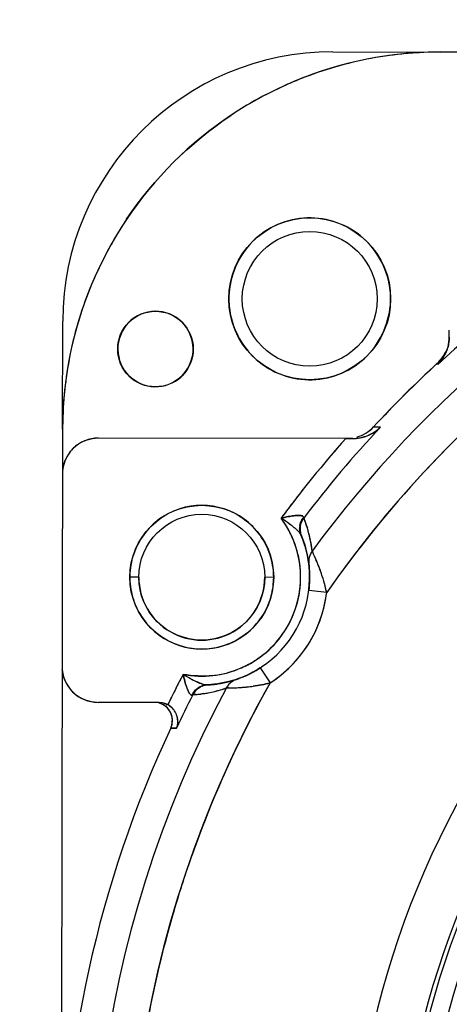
# Model space of a CAD drawing. Header units: millimetres. Extents: x 4086 to 10416, y 123 to 1549.
# Tile 206 of 256: x 9350.55 to 9354.54, y 613.55 to 622.68. Entities that reach past the tile are written whole.
import ezdxf

# ---------------------------------------------------------------- set-up
doc = ezdxf.new("R2010")
doc.units = ezdxf.units.MM
doc.layers.add('运动范围', color=7, linetype='Continuous')
doc.styles.add('思源黑', font='SourceHanSansCN-Normal.ttf')
doc.dimstyles.new('尺寸标注_1_6比例中六', dxfattribs={"dimtxt": 10, "dimasz": 8, "dimexe": 2, "dimexo": 1.5, "dimgap": 1, "dimtad": 1, "dimdec": 1, "dimlfac": 6, "dimdsep": 46, "dimtxsty": '思源黑', "dimcen": 0.09, "dimadec": 0, "dimazin": 0, "dimtp": 0.01, "dimtm": 0.01, "dimtfac": 1, "dimtdec": 1, "dimtofl": 0, "dimtmove": 0, "dimatfit": 3, "dimfxl": 1, "dimtolj": 1, "dimarcsym": 0})

# ---------------------------------------------------------------- blocks, each defined once
blk = doc.blocks.new('*D682')
at = {"layer": 'Defpoints', "color": 0}
for p in [(9331.4792, 667.1614), (9291.6217, 602.9087), (9292.3531, 602.7797), (9438.2796, 590.0128), (9439.0222, 590.0128)]:
    blk.add_point(p, dxfattribs=at)
at = {"layer": '运动范围', "color": 0, "linetype": 'Continuous', "lineweight": -2}
for p, q in [((9290.1445, 603.1692), (9280.0446, 604.95)), ((9440.5222, 590.0128), (9450.7779, 590.0128))]:
    blk.add_line(p, q, dxfattribs=at)
blk.add_arc((9364.7578, 590.0128), 84.0201, 5.457499, 164.542501, dxfattribs=at)
at = {"layer": '运动范围', "color": 0}
for points in [[(9282.4763, 612.6999), (9285.0775, 612.1124), (9282.0142, 604.6027)], [(9447.0652, 597.9403), (9449.7289, 598.0672), (9448.7779, 590.0128)]]:
    blk.add_solid(points, dxfattribs=at)
at = {"layer": '运动范围', "color": 0, "insert": (9388.6407, 682.6034), "char_height": 10, "attachment_point": 2, "rotation": 345.53634, "style": '思源黑'}
blk.add_mtext('+\\A1;170%%d', dxfattribs=at)

msp = doc.modelspace()

# ---------------------------------------------------------------- linework, layer by layer
at = {"layer": '运动范围', "color": 7, "linetype": 'Continuous'}
for p, q in [((9353.4569, 622.3836), (9354.4569, 622.3819)), ((9358.6821, 622.3745), (9354.4569, 622.3819)), ((9350.9508, 618.888), (9350.9525, 619.888)), ((9354.4241, 619.4969), (9354.4321, 619.4883)), ((9354.428, 619.4846), (9354.4281, 619.5006)), ((9350.9508, 618.888), (9350.9252, 604.2213)), ((9353.8322, 618.9068), (9353.8975, 618.9057)), ((9353.8635, 618.9063), (9353.8322, 618.9067)), ((9353.8614, 618.9063), (9353.8322, 618.9067)), ((9353.8621, 618.9063), (9353.8614, 618.9063)), ((9353.8975, 618.9058), (9353.8621, 618.9063)), ((9353.8975, 618.9058), (9353.8635, 618.9063)), ((9353.6419, 618.8), (9351.284, 618.8041)), ((9353.5761, 618.8001), (9353.5872, 618.8001)), ((9353.5761, 618.8001), (9353.6203, 618.8)), ((9353.6359, 618.7998), (9353.6387, 618.7998)), ((9353.1858, 618.0642), (9353.1854, 618.0707)), ((9353.1858, 618.0643), (9353.1858, 618.0629)), ((9353.1858, 618.0629), (9353.1858, 618.0642)), ((9353.1992, 618.0289), (9353.1858, 618.0629)), ((9353.1858, 618.0629), (9353.1991, 618.0288)), ((9353.1991, 618.0288), (9353.21, 617.9984)), ((9353.1365, 617.9394), (9353.1362, 617.9397)), ((9353.1365, 617.9394), (9353.1362, 617.9397)), ((9353.1519, 617.9551), (9353.152, 617.954)), ((9353.1519, 617.9551), (9353.152, 617.954)), ((9353.1519, 617.9551), (9353.152, 617.954)), ((9353.21, 617.9984), (9353.2198, 617.9681)), ((9353.2198, 617.9681), (9353.21, 617.9984)), ((9353.1605, 617.9074), (9353.1646, 617.8977)), ((9353.1644, 617.8981), (9353.1606, 617.9074)), ((9353.1624, 617.9029), (9353.1646, 617.8977)), ((9353.1644, 617.8981), (9353.1624, 617.9029)), ((9353.1644, 617.8981), (9353.1953, 617.8134)), ((9353.1693, 617.8862), (9353.1644, 617.8981)), ((9353.194, 617.8176), (9353.1855, 617.8429)), ((9353.1946, 617.8156), (9353.194, 617.8176)), ((9353.2015, 617.793), (9353.1946, 617.8156)), ((9353.1953, 617.8134), (9353.2192, 617.7225)), ((9353.2032, 617.7871), (9353.2015, 617.793)), ((9353.2182, 617.727), (9353.2147, 617.7426)), ((9353.2646, 617.7557), (9353.2599, 617.7906)), ((9353.278, 617.7273), (9353.2734, 617.7376)), ((9353.2192, 617.7225), (9353.2336, 617.6369)), ((9353.2811, 617.7203), (9353.278, 617.7273)), ((9353.2335, 617.6374), (9353.2355, 617.6202)), ((9351.6578, 617.515), (9351.5745, 617.5152)), ((9352.9078, 617.5128), (9352.8245, 617.513)), ((9353.2412, 617.5123), (9353.2408, 617.4853)), ((9353.3991, 617.3711), (9353.2336, 617.3915)), ((9352.7834, 616.6738), (9352.8737, 616.5337)), ((9352.5624, 616.567), (9352.4796, 616.5428)), ((9352.5822, 616.5739), (9352.5615, 616.5667)), ((9352.2407, 616.5022), (9352.2409, 616.5022)), ((9352.2407, 616.5022), (9352.2409, 616.5022)), ((9352.2407, 616.5022), (9352.2409, 616.5022)), ((9352.2935, 616.5154), (9352.2871, 616.5151)), ((9352.2977, 616.5156), (9352.2935, 616.5154)), ((9352.2936, 616.5154), (9352.2972, 616.5156)), ((9352.3873, 616.5247), (9352.2971, 616.5156)), ((9352.2972, 616.5156), (9352.31, 616.5164)), ((9352.3561, 616.5206), (9352.3825, 616.524)), ((9352.3825, 616.524), (9352.3849, 616.5244)), ((9352.3849, 616.5244), (9352.4151, 616.5292)), ((9352.4796, 616.5428), (9352.3873, 616.5247)), ((9352.4706, 616.5406), (9352.4749, 616.5417)), ((9352.1509, 616.4216), (9352.1581, 616.4246)), ((9352.1581, 616.4246), (9352.1509, 616.4216)), ((9352.1581, 616.4246), (9352.1568, 616.424)), ((9352.1581, 616.4246), (9352.1883, 616.4268)), ((9352.1748, 616.4258), (9352.1581, 616.4246)), ((9352.1581, 616.4246), (9352.1748, 616.4257)), ((9352.1884, 616.4269), (9352.1748, 616.4258)), ((9352.2583, 616.4353), (9352.2308, 616.4314)), ((9352.2308, 616.4314), (9352.2583, 616.4353)), ((9351.8472, 616.3531), (9351.2797, 616.3541)), ((9352.0072, 616.1157), (9351.9539, 616.1161)), ((9352.0072, 616.1157), (9351.9539, 616.1161)), ((9351.9539, 616.1161), (9351.9841, 616.1159)), ((9351.9539, 616.1161), (9351.9848, 616.1159)), ((9351.9539, 616.1161), (9351.9799, 616.1159)), ((9351.9799, 616.1159), (9352.0072, 616.1157)), ((9351.9841, 616.1159), (9352.0072, 616.1157)), ((9351.9848, 616.1159), (9351.9854, 616.1159)), ((9351.9854, 616.1159), (9352.0072, 616.1157))]:
    msp.add_line(p, q, dxfattribs=at)
for points in [[(9353.2355, 617.6202), (9353.2366, 617.6094), (9353.2382, 617.5908)], [(9353.2382, 617.5908), (9353.2398, 617.5653), (9353.241, 617.5312), (9353.2412, 617.5123)], [(9353.2408, 617.4853), (9353.2369, 617.4218), (9353.2336, 617.3915)], [(9352.7834, 616.6738), (9352.7568, 616.6572), (9352.7154, 616.6336)], [(9352.6401, 616.597), (9352.6084, 616.5839), (9352.5822, 616.5739)], [(9352.7154, 616.6336), (9352.6761, 616.6136), (9352.6401, 616.597)]]:
    msp.add_lwpolyline(points, dxfattribs=at)
for centre, radius in [((9353.242, 620.0949), 0.75), ((9353.242, 620.0949), 0.625), ((9351.812, 619.6294), 0.35), ((9352.2412, 617.514), 0.6667), ((9352.2412, 617.514), 0.5833)]:
    msp.add_circle(centre, radius, dxfattribs=at)
for centre, radius, start, end in [((9364.7578, 590.0128), 287.1667, 190, 18.680108), ((9364.7578, 590.0128), 52.2667, 190, 170), ((9364.7578, 491.1269), 133.3333, 92.707325, 100.462713), ((9354.4508, 618.8819), 3.5, 89.89976, 179.90024), ((9353.4525, 619.8836), 2.5, 89.9, 179.9), ((9354.4424, 618.9123), 3.4686, 101.13967, 106.89681), ((9354.4572, 618.8144), 3.5675, 90.56472, 101.06901), ((9354.4606, 618.7308), 3.651, 90.05803, 90.605), ((9354.4513, 618.8828), 3.4993, 106.89602, 112.44974), ((9354.4567, 618.8703), 3.513, 112.45379, 119.82212), ((9354.4493, 618.8835), 3.4979, 119.82384, 123.66947), ((9361.7713, 611.5358), 10.8215, 114.82565, 132.73184), ((9361.7713, 611.5358), 10.538, 114.75473, 143.82641), ((9361.7713, 611.5358), 10.2052, 112.97636, 145.12389), ((9354.4492, 618.8834), 3.4979, 146.13052, 149.97566), ((9354.4623, 618.8759), 3.513, 149.97738, 157.3462), ((9354.4498, 618.8814), 3.4993, 157.35025, 162.90382), ((9361.7935, 611.5083), 10.2402, 121.21612, 136.88413), ((9353.2963, 620.0886), 0.8043, 177.83192, 179.45653), ((9353.1874, 620.0882), 0.8046, 4.89932, 5.54542), ((9353.1772, 620.0875), 0.8148, 0.42866, 4.89188), ((9353.3068, 620.1023), 0.8148, 180.42865, 184.89503), ((9353.2966, 620.1015), 0.8046, 184.90248, 185.55952), ((9353.1878, 620.1012), 0.8043, 357.83061, 359.45653), ((9354.4204, 618.8904), 3.4686, 162.90303, 168.66032), ((9354.5183, 618.8752), 3.5675, 168.73097, 179.23511), ((9351.8838, 619.639), 0.4219, 181.20936, 182.45307), ((9351.7745, 619.635), 0.3875, 356.25003, 359.09304), ((9351.7443, 619.6204), 0.4178, 1.15419, 2.3964), ((9354.2024, 619.7457), 0.3332, 312.6196, 332.3039), ((9354.2027, 619.7455), 0.3328, 312.63413, 332.88437), ((9354.1648, 619.7477), 0.3722, 322.33416, 330.3006), ((9354.2019, 619.7463), 0.3339, 321.76487, 328.2791), ((9354.2022, 619.7461), 0.3335, 322.22658, 328.2806), ((9354.1657, 619.7472), 0.3713, 325.43879, 330.29406), ((9354.1626, 619.7482), 0.3744, 325.60614, 330.41351), ((9354.2025, 619.7458), 0.3332, 324.2042, 328.28781), ((9354.1659, 619.7471), 0.371, 325.95426, 330.29244), ((9354.2029, 619.7455), 0.3327, 328.30006, 335.89052), ((9354.2033, 619.7453), 0.3322, 328.29518, 334.93623), ((9354.2034, 619.7453), 0.3321, 328.29402, 334.58705), ((9354.175, 619.742), 0.3606, 330.27883, 340.19997), ((9354.1749, 619.7421), 0.3607, 330.28049, 339.81224), ((9354.1742, 619.7424), 0.3615, 330.29123, 338.22307), ((9354.1685, 619.7454), 0.3679, 330.34336, 338.12009), ((9354.1749, 619.7417), 0.3605, 338.26932, 345.29539), ((9354.1837, 619.7389), 0.3514, 338.17731, 339.79939), ((9354.1908, 619.7364), 0.3438, 339.78671, 345.52918), ((9354.1747, 619.7418), 0.3608, 340.24462, 345.29515), ((9361.773, 611.534), 10.8358, 132.67475, 137.12525), ((9361.773, 611.5341), 10.8357, 132.67473, 137.12527), ((9361.7726, 611.5344), 10.8352, 132.67544, 137.12537), ((9361.7713, 611.5358), 10.8333, 132.70332, 137.12525), ((9354.1748, 619.7391), 0.359, 314.85697, 316.84965), ((9354.2025, 619.7457), 0.333, 312.6322, 320.40652), ((9354.2038, 619.7442), 0.3311, 312.64216, 316.06363), ((9354.1745, 619.7392), 0.3594, 314.87955, 316.87142), ((9354.1758, 619.7392), 0.3585, 314.74882, 315.91356), ((9354.1762, 619.7387), 0.3578, 315.91939, 322.40898), ((9354.167, 619.7462), 0.3696, 316.87556, 325.97082), ((9354.1671, 619.7461), 0.3694, 316.87727, 325.45566), ((9354.1684, 619.7449), 0.3677, 316.88184, 322.34295), ((9354.202, 619.7459), 0.3336, 316.06061, 317.43434), ((9354.2012, 619.7467), 0.3347, 317.43452, 319.42533), ((9354.2007, 619.7471), 0.3354, 319.42489, 324.20635), ((9354.2009, 619.7471), 0.3351, 319.76826, 322.23197), ((9354.1723, 619.7417), 0.3627, 322.41323, 325.59324), ((9354.6018, 618.8716), 3.651, 179.19483, 179.74197), ((9361.7713, 611.5358), 10.7848, 136.89268, 142.75598), ((9361.7713, 611.5358), 8.1451, 115.45039, 64.34961), ((9353.5834, 619.1441), 0.344, 285.91271, 301.13497), ((9353.5835, 619.1439), 0.3439, 285.90873, 301.13837), ((9353.5839, 619.143), 0.343, 285.88566, 301.15863), ((9353.6365, 619.1732), 0.3738, 284.22017, 298.57491), ((9353.6365, 619.173), 0.3737, 284.21951, 298.57864), ((9353.6369, 619.1721), 0.3727, 284.22047, 298.61611), ((9353.5878, 619.1333), 0.3332, 301.50259, 317.15404), ((9353.5879, 619.1329), 0.3328, 301.51145, 317.17771), ((9353.6334, 619.1787), 0.3802, 298.58793, 302.16754), ((9353.6334, 619.1786), 0.38, 298.59164, 302.17287), ((9353.6346, 619.1762), 0.3774, 298.6223, 304.78501), ((9353.6372, 619.1702), 0.3712, 298.70221, 306.5842), ((9353.6358, 619.1748), 0.3756, 302.17358, 304.75883), ((9353.6355, 619.1753), 0.3761, 302.169, 304.37657), ((9353.6428, 619.1651), 0.3636, 304.3386, 312.44314), ((9353.6443, 619.1627), 0.3608, 304.7515, 313.40635), ((9353.6433, 619.1643), 0.3627, 304.72288, 312.6079), ((9353.6445, 619.1599), 0.3586, 306.62915, 312.90855), ((9353.6546, 619.1518), 0.3458, 312.48901, 314.62834), ((9353.6443, 619.1602), 0.359, 312.91572, 314.87596), ((9353.6548, 619.1514), 0.3454, 312.65234, 314.63798), ((9353.656, 619.1498), 0.3434, 313.4644, 314.69544), ((9351.2833, 618.4708), 0.3332, 89.88898, 179.91102), ((9351.2846, 618.4699), 0.3348, 122.21966, 131.9242), ((9351.2778, 618.4806), 0.3221, 112.27305, 122.22315), ((9351.2903, 618.4235), 0.3806, 93.81157, 95.81152), ((9351.2907, 618.4176), 0.3866, 90.99445, 93.81018), ((9361.7713, 611.5358), 10.9513, 138.44581, 143.42532), ((9361.7741, 611.5333), 10.9551, 138.4461, 140.10536), ((9353.6217, 621.4135), 2.6135, 269.97046, 270.40677), ((9353.6414, 619.1395), 0.3397, 270.09085, 276.66711), ((9353.6414, 619.1388), 0.339, 270.07906, 276.3655), ((9353.6417, 619.1382), 0.3384, 270.02981, 276.32743), ((9353.6386, 619.1652), 0.3656, 276.34207, 284.22124), ((9353.6398, 619.1556), 0.3559, 276.33216, 278.43721), ((9353.6396, 619.1563), 0.3566, 276.62924, 278.44149), ((9353.6375, 619.1697), 0.3702, 278.46364, 284.20063), ((9353.6376, 619.1695), 0.37, 278.45827, 284.19985), ((9351.2736, 618.4763), 0.3222, 147.57693, 157.52925), ((9351.2852, 618.4688), 0.336, 135.09863, 147.5637), ((9351.2865, 618.4676), 0.3378, 131.91298, 135.10732), ((9361.7703, 611.5365), 10.9501, 140.10555, 141.76558), ((9351.3359, 618.4633), 0.3859, 175.74089, 178.81246), ((9351.3292, 618.4638), 0.3792, 173.50055, 175.73941), ((9361.8322, 611.4866), 10.2833, 137.1169, 145.0931), ((9361.7214, 611.5848), 10.1352, 136.92109, 137.09769), ((9361.7713, 611.5358), 7.7061, 116.99986, 62.80014), ((9361.7727, 611.5347), 10.9531, 141.76568, 142.72276), ((9361.7713, 611.5358), 7.6666, 117.81014, 61.98986), ((9361.7757, 611.5324), 10.9568, 142.72273, 143.42498), ((9352.2412, 617.514), 0.9167, 259.13867, 36.66133), ((9353.2372, 617.0158), 1.0775, 100.4444, 104.00223), ((9352.0165, 616.5875), 1.7589, 54.41793, 56.92121), ((9352.02, 616.5929), 1.7525, 54.23553, 56.92204), ((9352.1686, 617.4717), 1.0002, 30.98564, 36.12286), ((9352.2606, 616.9288), 1.3393, 52.63109, 54.41507), ((9352.2817, 616.9563), 1.3046, 52.63554, 54.23293), ((9353.1608, 617.5338), 0.5539, 95.67515, 96.70628), ((9353.1609, 617.5322), 0.5555, 95.66814, 96.69624), ((9353.3082, 617.9675), 0.1601, 160.71352, 173.19971), ((9353.3196, 617.9609), 0.168, 162.2783, 166.46835), ((9353.3194, 617.961), 0.1679, 162.56929, 166.46963), ((9352.5595, 618.03), 0.6272, 3.136, 3.71498), ((9352.2087, 617.6601), 1.0569, 18.67141, 22.40446), ((9352.1067, 617.6238), 1.1651, 17.18747, 20.34533), ((9361.7713, 611.5358), 7.5, 119.16758, 60.63242), ((9352.2099, 617.4959), 0.9523, 22.96815, 31.01597), ((9352.4718, 617.2055), 0.9912, 51.02406, 52.62461), ((9352.4858, 617.224), 0.968, 50.98206, 52.62143), ((9352.6, 617.3646), 0.7869, 50.22484, 50.99191), ((9353.306, 617.968), 0.1578, 173.27605, 181.65547), ((9353.3037, 617.9686), 0.1555, 173.40152, 182.08055), ((9352.0787, 617.6135), 1.1949, 14.73645, 17.25974), ((9352.0945, 617.6192), 1.1782, 15.14602, 17.2262), ((9352.1007, 617.6205), 1.1719, 12.10499, 15.15973), ((9352.2412, 617.514), 1, 272.63388, 23.16612), ((9352.2464, 617.5123), 0.9123, 22.28707, 22.91464), ((9352.261, 617.5182), 0.8965, 19.52977, 22.29321), ((9352.1927, 617.4931), 1.0528, 22.90662, 23.1687), ((9353.31, 617.9587), 0.1577, 199.01794, 202.57512), ((9352.244, 617.515), 0.997, 19.19987, 21.85991), ((9352.1127, 617.6235), 1.1594, 8.2952, 12.08662), ((9352.2603, 617.5185), 0.8971, 11.37196, 19.49802), ((9352.2338, 617.5116), 1.0077, 13.2497, 15.86397), ((9353.3991, 617.6569), 0.1669, 143.68384, 158.05981), ((9352.0768, 617.6182), 1.1958, 6.60252, 8.29771), ((9351.3638, 616.8503), 2.1055, 24.42815, 24.82526), ((9352.2414, 617.5147), 0.9164, 2.11285, 11.37068), ((9352.2432, 617.5146), 0.9979, 7.04254, 12.29079), ((9353.3987, 617.6573), 0.1664, 172.58608, 187.03418), ((9353.3985, 617.6575), 0.1662, 168.54972, 172.62557), ((9353.3981, 617.6573), 0.1658, 168.47085, 172.55713), ((9353.3982, 617.6573), 0.1659, 158.08998, 168.47209), ((9353.3957, 617.658), 0.1633, 157.97883, 168.52633), ((9351.3075, 616.8247), 2.1673, 22.90411, 24.42805), ((9350.2097, 616.3525), 3.3622, 23.07787, 24.00614), ((9351.0292, 616.7044), 2.4703, 22.52649, 23.01981), ((9351.4151, 616.87), 2.0505, 22.16376, 22.908), ((9351.1991, 616.7749), 2.2864, 22.29597, 22.52424), ((9351.5524, 616.9258), 1.9024, 21.00387, 22.16908), ((9352.2681, 617.5171), 0.9729, 6.05714, 7.07704), ((9352.2422, 617.5141), 0.9989, 3.58959, 6.07189), ((9352.242, 617.5141), 0.9991, 359.89361, 3.58766), ((9351.6654, 616.9693), 1.7813, 19.52648, 21.00025), ((9352.0341, 617.0975), 1.3911, 17.85363, 19.64284), ((9351.7663, 617.0049), 1.6743, 18.06203, 19.53033), ((9352.2897, 617.5084), 0.7152, 178.41091, 179.45635), ((9352.3032, 617.5207), 0.7287, 180.43438, 181.45619), ((9352.2412, 617.514), 0.5833, 179.89793, 359.90207), ((9352.1791, 617.5073), 0.7287, 0.43438, 1.45619), ((9352.1926, 617.5196), 0.7152, 358.41091, 359.45635), ((9352.2341, 617.5146), 0.9237, 351.79783, 2.09951), ((9352.2479, 617.5135), 0.9933, 354.96659, 357.73861), ((9352.2366, 617.5139), 1.0045, 357.7411, 358.16682), ((9352.2286, 617.5142), 1.0126, 358.16674, 359.8922), ((9351.9295, 617.0574), 1.5029, 14.42556, 18.08995), ((9351.8663, 617.0461), 1.5666, 14.29849, 17.76356), ((9352.2412, 617.514), 1.1667, 302.83408, 352.96592), ((9352.2413, 617.5136), 0.9164, 345.03142, 351.79628), ((9352.2393, 617.5142), 1.0018, 352.96509, 354.9673), ((9351.6263, 616.9829), 1.8147, 12.3519, 14.359), ((9352.1196, 617.1064), 1.3066, 11.69015, 14.42053), ((9352.1771, 617.5292), 1.2321, 351.50938, 352.62756), ((9352.2371, 617.5158), 0.921, 328.57399, 344.97087), ((9352.2378, 617.5169), 0.921, 310.82913, 327.22601), ((9352.2457, 617.5111), 0.9113, 327.26127, 328.53873), ((9352.2377, 617.5198), 0.9234, 293.69789, 302.8736), ((9352.2385, 617.5185), 0.9219, 302.87676, 304.00887), ((9352.2416, 617.514), 0.9164, 304.00372, 310.76858), ((9351.3334, 616.6947), 0.3866, 180.99445, 183.81185), ((9351.2802, 616.6874), 0.3332, 179.88898, 269.91102), ((9351.3275, 616.6943), 0.3806, 183.81326, 185.81153), ((9352.2417, 617.5101), 0.9129, 284.41794, 289.1469), ((9352.2401, 617.5147), 0.9178, 289.14596, 293.68619), ((9352.2415, 617.5134), 0.9993, 297.41748, 302.05738), ((9352.2432, 617.5108), 0.9962, 302.05373, 302.83374), ((9351.2704, 616.6819), 0.3221, 202.27305, 212.22315), ((9361.7719, 611.5355), 10.952, 152.37474, 154.02101), ((9361.7713, 611.5358), 10.9513, 152.37468, 154.02106), ((9361.7717, 611.5356), 10.9517, 152.37469, 152.92347), ((9352.9732, 618.1121), 1.7503, 238.87481, 241.47794), ((9352.9731, 618.112), 1.7502, 238.87415, 241.47748), ((9353.0979, 616.8279), 1.0515, 191.75268, 195.40375), ((9352.7758, 617.7497), 1.3377, 241.49392, 243.0868), ((9352.7746, 617.7463), 1.3341, 241.47218, 243.06932), ((9352.6277, 617.4578), 1.0104, 243.08541, 244.66181), ((9352.6081, 617.4187), 0.9666, 243.07221, 244.95891), ((9352.2455, 617.4948), 0.8971, 276.30198, 284.42804), ((9352.2415, 617.5119), 0.9979, 283.52349, 288.75743), ((9352.6157, 616.41), 0.1658, 123.18909, 137.65656), ((9352.614, 616.412), 0.1632, 123.07362, 134.14542), ((9352.6159, 616.4095), 0.1664, 108.76629, 123.15929), ((9352.2315, 617.5398), 1.0276, 289.65429, 289.93313), ((9352.2355, 617.529), 1.0161, 289.93094, 290.47522), ((9352.2377, 617.5227), 1.0094, 290.47863, 292.44187), ((9352.244, 617.5072), 0.9926, 292.45128, 292.942), ((9352.242, 617.5121), 0.9979, 292.93775, 295.20928), ((9352.2378, 617.5208), 1.0075, 295.21346, 297.41239), ((9351.2812, 616.6886), 0.3348, 212.21966, 221.9242), ((9351.2834, 616.6906), 0.3378, 221.91298, 225.10732), ((9361.7713, 611.5358), 10.538, 151.97353, 233.82647), ((9361.7713, 611.5358), 10.2052, 150.67611, 235.12389), ((9361.7712, 611.5358), 10.9512, 152.92347, 153.47227), ((9352.6063, 616.6713), 0.5355, 199.04791, 200.53569), ((9352.6109, 616.6728), 0.5403, 199.06464, 200.50408), ((9352.2975, 616.3557), 0.1604, 125.17166, 134.60428), ((9352.2956, 616.3583), 0.1572, 113.97652, 125.16589), ((9352.2936, 616.3609), 0.1539, 113.9293, 125.12257), ((9361.8921, 611.4803), 10.3377, 150.73592, 159.39116), ((9352.3066, 616.348), 0.1677, 113.0884, 117.03286), ((9361.899, 611.4766), 10.3455, 150.73682, 159.15001), ((9352.2411, 617.5188), 1.0048, 272.62605, 272.99572), ((9352.306, 616.3582), 0.1577, 93.22499, 96.78126), ((9352.2415, 617.511), 0.997, 273.94009, 276.60013), ((9352.0721, 617.6258), 1.2055, 283.89004, 287.28109), ((9352.087, 617.5806), 1.1581, 283.71164, 287.23401), ((9352.241, 617.5172), 1.0031, 279.99909, 283.23289), ((9352.0765, 617.6144), 1.1935, 287.23464, 289.19851), ((9352.0056, 617.8436), 1.4332, 287.2351, 288.86574), ((9352.6165, 616.4093), 0.1669, 137.68647, 152.1158), ((9352.4652, 618.025), 1.5377, 270.85545, 271.29623), ((9352.4509, 618.8044), 2.3172, 271.01626, 271.43224), ((9352.6164, 616.4096), 0.1666, 134.15733, 137.72076), ((9352.4587, 618.3214), 1.8342, 271.29074, 271.5796), ((9352.4552, 618.6283), 2.1411, 271.43559, 272.93563), ((9352.4466, 618.7286), 2.2416, 271.60011, 272.97332), ((9352.4389, 618.8956), 2.4087, 272.94977, 273.65002), ((9352.4541, 618.6481), 2.1609, 272.93686, 273.63508), ((9352.458, 618.5892), 2.1019, 273.63135, 274.66344), ((9352.4707, 618.4288), 1.9409, 273.59263, 276.03988), ((9352.4853, 618.2647), 1.7762, 274.63577, 276.14148), ((9352.5082, 618.0622), 1.5724, 276.08546, 277.63473), ((9352.5215, 617.9267), 1.4363, 276.14832, 277.82232), ((9351.2822, 616.6893), 0.336, 225.09863, 237.5637), ((9351.2747, 616.6776), 0.3222, 237.57693, 247.52925), ((9361.7716, 611.5356), 10.9516, 153.47228, 154.02105), ((9361.7713, 611.5358), 10.7848, 153.04395, 154.87039), ((9351.9151, 617.0029), 0.6273, 292.08505, 292.66368), ((9352.095, 617.4856), 1.0629, 273.40268, 277.33546), ((9352.0852, 617.5767), 1.1545, 275.12427, 278.62281), ((9352.0856, 617.5806), 1.1583, 275.08943, 277.19956), ((9352.0788, 617.6293), 1.2074, 278.54775, 280.57662), ((9352.0827, 617.6003), 1.1782, 278.5738, 280.65399), ((9352.0971, 617.5312), 1.1077, 280.57675, 283.80885), ((9352.0841, 617.5941), 1.1719, 280.64028, 283.69502), ((9351.2872, 616.7333), 0.3792, 263.50055, 265.73761), ((9351.2877, 616.7399), 0.3859, 265.73911, 268.81247), ((9351.7989, 616.1786), 0.175, 67.40729, 74.33718), ((9351.7984, 616.1771), 0.1765, 67.41913, 74.31368), ((9351.7988, 616.1782), 0.1754, 59.4066, 67.42944), ((9351.7986, 616.1774), 0.1762, 59.48667, 67.45017), ((9351.7987, 616.1775), 0.176, 58.88968, 67.45377), ((9351.8028, 616.1865), 0.1666, 334.98751, 67.26766), ((9351.8082, 616.1905), 0.1599, 41.63644, 44.5628), ((9351.8069, 616.189), 0.1618, 39.47659, 44.57442), ((9351.8396, 616.1723), 0.1819, 55.35842, 61.58268), ((9351.8399, 616.1728), 0.1814, 55.71542, 61.55854), ((9351.8452, 616.1835), 0.1701, 54.75503, 61.43404), ((9351.8376, 616.1727), 0.1833, 43.48504, 54.76372), ((9351.8475, 616.1808), 0.1703, 36.74456, 43.80304), ((9351.8479, 616.1811), 0.1698, 36.69631, 43.84576), ((9351.8432, 616.178), 0.1755, 36.56957, 43.48444), ((9351.8477, 616.181), 0.17, 23.73981, 36.73718), ((9351.8482, 616.1814), 0.1694, 23.72768, 36.68923), ((9351.8415, 616.177), 0.1775, 24.13185, 36.51961), ((9351.8065, 616.189), 0.1622, 13.81553, 19.99844), ((9351.9161, 616.1614), 0.051, 14.95771, 25.18616), ((9351.802, 616.1878), 0.1668, 10.86126, 13.83058), ((9351.7944, 616.1865), 0.1745, 6.14263, 10.82737), ((9351.7914, 616.1861), 0.1776, 0.02917, 6.14517), ((9351.8432, 616.1794), 0.1748, 16.10811, 23.65578), ((9351.843, 616.1792), 0.1751, 16.24203, 23.67081), ((9351.8393, 616.1759), 0.18, 16.78436, 24.14466), ((9351.8311, 616.1757), 0.1876, 5.92157, 16.25108), ((9351.8306, 616.1757), 0.1879, 6.02475, 16.13105), ((9351.8435, 616.1772), 0.1756, 5.91147, 16.78551), ((9351.8403, 616.1768), 0.1782, 358.53732, 5.99204), ((9351.8409, 616.1768), 0.1776, 358.60993, 5.88452), ((9351.8438, 616.1772), 0.1754, 0.73272, 5.90218), ((9361.7713, 611.5358), 10.8333, 154.98857, 204.82575), ((9351.8092, 616.1824), 0.1592, 335.37672, 344.13141), ((9351.8461, 616.1772), 0.173, 358.3122, 0.74058), ((9361.6939, 611.5596), 10.1243, 159.17554, 160.22896), ((9361.7284, 611.5458), 10.1614, 159.41232, 160.22204), ((9361.7086, 611.553), 10.1404, 160.22256, 162.0219), ((9361.6933, 611.5599), 10.1237, 160.2299, 161.80752), ((9361.7187, 611.5498), 10.1509, 162.02187, 163.37807), ((9361.7212, 611.5508), 10.153, 161.80752, 163.38751), ((9361.7275, 611.5473), 10.1601, 163.37902, 168.55271), ((9361.7603, 611.5395), 10.1936, 163.38956, 167.90622), ((9361.7736, 611.5365), 10.2073, 167.90573, 169.82521), ((9361.7097, 611.5512), 10.1419, 168.55426, 169.84293), ((9361.7536, 611.5398), 7.482, 164.33027, 164.74861)]:
    msp.add_arc(centre, radius, start, end, dxfattribs=at)
for points in [[(9351.5449, 620.8327), (9351.798, 621.2098), (9352.1321, 621.5427), (9352.5101, 621.7946)], [(9354.5356, 619.7406), (9354.5357, 619.7618), (9354.5356, 619.783), (9354.5358, 619.8042)], [(9354.5356, 619.7406), (9354.5355, 619.7102), (9354.5314, 619.6796), (9354.5237, 619.6502)], [(9354.5355, 619.7406), (9354.5355, 619.7102), (9354.5314, 619.6796), (9354.5237, 619.6502)], [(9354.5237, 619.6505), (9354.5313, 619.6798), (9354.535, 619.7103), (9354.5356, 619.7406)], [(9354.5356, 619.7406), (9354.5355, 619.7102), (9354.5314, 619.6796), (9354.5237, 619.6502)], [(9353.7285, 618.8106), (9353.7587, 618.818), (9353.7882, 618.8297), (9353.8155, 618.8446)], [(9353.7613, 618.8496), (9353.7873, 618.8653), (9353.8115, 618.8847), (9353.8322, 618.9069)], [(9353.7613, 618.8496), (9353.7873, 618.8653), (9353.8114, 618.8847), (9353.8322, 618.9069)], [(9353.7614, 618.8495), (9353.7874, 618.8652), (9353.8115, 618.8846), (9353.8322, 618.9068)], [(9351.1557, 618.7787), (9351.1862, 618.7911), (9351.219, 618.7988), (9351.2517, 618.8022)], [(9353.6419, 618.8), (9353.671, 618.8004), (9353.7002, 618.8037), (9353.7285, 618.8106)], [(9350.9524, 618.5067), (9350.956, 618.5384), (9350.9637, 618.57), (9350.9759, 618.5994)], [(9352.9765, 618.0613), (9352.9981, 618.0668), (9353.02, 618.0714), (9353.0419, 618.0755)], [(9353.0961, 618.0839), (9353.078, 618.0817), (9353.0599, 618.0788), (9353.0419, 618.0755)], [(9353.0419, 618.0755), (9353.0599, 618.0788), (9353.078, 618.0817), (9353.0961, 618.0839)], [(9353.106, 618.085), (9353.1182, 618.0862), (9353.1304, 618.087), (9353.1426, 618.0868)], [(9353.157, 618.0197), (9353.1634, 618.0381), (9353.1731, 618.0556), (9353.1854, 618.0707)], [(9353.1854, 618.0707), (9353.1732, 618.0558), (9353.1634, 618.0385), (9353.1571, 618.0204)], [(9353.1593, 618.0112), (9353.1651, 618.0297), (9353.1741, 618.0475), (9353.1858, 618.0629)], [(9353.1858, 618.0629), (9353.1743, 618.0477), (9353.1653, 618.0302), (9353.1595, 618.0121)], [(9353.0953, 617.9761), (9353.1094, 617.9646), (9353.1233, 617.9527), (9353.1362, 617.9397)], [(9353.1606, 617.9074), (9353.1552, 617.9198), (9353.1456, 617.9301), (9353.1362, 617.9397)], [(9353.1362, 617.9397), (9353.1457, 617.9301), (9353.1552, 617.9198), (9353.1606, 617.9074)], [(9353.1482, 617.9634), (9353.1488, 617.9443), (9353.153, 617.925), (9353.1606, 617.9074)], [(9353.1606, 617.9074), (9353.1531, 617.9248), (9353.149, 617.944), (9353.1483, 617.963)], [(9353.152, 617.954), (9353.1512, 617.9694), (9353.1526, 617.9852), (9353.1562, 618.0002)], [(9353.1562, 618.0002), (9353.1527, 617.9855), (9353.1513, 617.9702), (9353.1519, 617.9551)], [(9353.152, 617.954), (9353.1528, 617.9381), (9353.1558, 617.9223), (9353.161, 617.9073)], [(9353.1644, 617.8981), (9353.1571, 617.9157), (9353.1529, 617.9349), (9353.152, 617.954)], [(9353.2646, 617.7557), (9353.258, 617.8102), (9353.2483, 617.8644), (9353.2343, 617.9175)], [(9353.2599, 617.7906), (9353.2537, 617.8333), (9353.2453, 617.8758), (9353.2343, 617.9175)], [(9353.2646, 617.7557), (9353.2564, 617.7445), (9353.2495, 617.7321), (9353.2443, 617.7192)], [(9351.6078, 617.7221), (9351.5875, 617.6598), (9351.5766, 617.5938), (9351.5747, 617.5282)], [(9352.9076, 617.5258), (9352.906, 617.5912), (9352.8954, 617.6572), (9352.8754, 617.7195)], [(9353.2337, 617.6788), (9353.2319, 617.665), (9353.2319, 617.6508), (9353.2336, 617.637)], [(9353.3442, 617.5652), (9353.335, 617.5911), (9353.325, 617.6168), (9353.3145, 617.6424)], [(9351.5747, 617.5022), (9351.5764, 617.4368), (9351.587, 617.3708), (9351.607, 617.3085)], [(9352.8745, 617.3059), (9352.8948, 617.3682), (9352.9058, 617.4342), (9352.9076, 617.4998)], [(9350.9723, 616.5598), (9350.9599, 616.5903), (9350.9522, 616.623), (9350.9488, 616.6558)], [(9352.0842, 616.5486), (9352.0783, 616.5702), (9352.073, 616.5919), (9352.0684, 616.6138)], [(9352.3439, 616.6031), (9352.2526, 616.5931), (9352.1589, 616.5973), (9352.0684, 616.6138)], [(9352.1001, 616.4966), (9352.0942, 616.5137), (9352.089, 616.5311), (9352.0842, 616.5486)], [(9352.0842, 616.5486), (9352.089, 616.531), (9352.0942, 616.5135), (9352.1002, 616.4963)], [(9352.5624, 616.567), (9352.5492, 616.5625), (9352.5366, 616.5563), (9352.5249, 616.5487)], [(9352.1848, 616.4699), (9352.1708, 616.4561), (9352.1592, 616.4395), (9352.1509, 616.4216)], [(9352.1509, 616.4216), (9352.1591, 616.4393), (9352.1707, 616.4557), (9352.1845, 616.4694)], [(9352.1581, 616.4246), (9352.1668, 616.4417), (9352.1787, 616.4575), (9352.1927, 616.4707)], [(9352.1927, 616.4707), (9352.1788, 616.4575), (9352.1668, 616.4417), (9352.1581, 616.4246)], [(9352.1927, 616.4707), (9352.2039, 616.4812), (9352.2167, 616.4904), (9352.2304, 616.4974)], [(9352.2304, 616.4974), (9352.2167, 616.4904), (9352.2039, 616.4812), (9352.1927, 616.4707)], [(9352.1953, 616.5447), (9352.2123, 616.5366), (9352.2296, 616.529), (9352.2475, 616.5229)], [(9352.2475, 616.5229), (9352.2309, 616.5286), (9352.2148, 616.5356), (9352.1989, 616.543)], [(9352.2312, 616.5016), (9352.2487, 616.5094), (9352.268, 616.5142), (9352.2872, 616.5151)], [(9352.2872, 616.5151), (9352.2682, 616.5142), (9352.2491, 616.5096), (9352.2317, 616.5019)], [(9352.2972, 616.5156), (9352.2779, 616.5145), (9352.2586, 616.5098), (9352.2409, 616.5022)], [(9352.2475, 616.5229), (9352.2603, 616.5186), (9352.2737, 616.5144), (9352.2872, 616.5151)], [(9352.2872, 616.5151), (9352.2737, 616.5144), (9352.2602, 616.5185), (9352.2475, 616.5229)], [(9352.3615, 616.4555), (9352.3978, 616.4645), (9352.4337, 616.4753), (9352.469, 616.4874)], [(9352.3615, 616.4555), (9352.3978, 616.4645), (9352.4337, 616.4753), (9352.469, 616.4874)], [(9352.4931, 616.5216), (9352.4837, 616.5113), (9352.4755, 616.4997), (9352.469, 616.4874)], [(9352.717, 616.5038), (9352.7697, 616.5111), (9352.8219, 616.5218), (9352.8737, 616.5337)], [(9352.8737, 616.5337), (9352.8222, 616.5206), (9352.7698, 616.5108), (9352.7171, 616.5038)], [(9351.2443, 616.3565), (9351.2126, 616.3601), (9351.181, 616.3678), (9351.1516, 616.3799)], [(9352.1748, 616.4257), (9352.2028, 616.4278), (9352.2306, 616.4311), (9352.2583, 616.4353)], [(9351.8472, 616.353), (9351.8651, 616.3529), (9351.8844, 616.3522), (9351.9002, 616.3437)], [(9351.8472, 616.353), (9351.8651, 616.3529), (9351.8844, 616.3522), (9351.9002, 616.3437)], [(9351.8472, 616.353), (9351.8651, 616.3529), (9351.8845, 616.3523), (9351.9003, 616.3438)], [(9351.9265, 616.3329), (9351.9041, 616.345), (9351.8739, 616.3566), (9351.851, 616.3452)], [(9351.9221, 616.3027), (9351.912, 616.3129), (9351.9004, 616.3219), (9351.888, 616.3292)], [(9351.9222, 616.3026), (9351.912, 616.3129), (9351.9005, 616.3218), (9351.888, 616.3292)], [(9351.9221, 616.3027), (9351.9124, 616.3125), (9351.9014, 616.3211), (9351.8896, 616.3282)], [(9351.9589, 616.2444), (9351.9519, 616.2635), (9351.9411, 616.2816), (9351.9276, 616.2967)], [(9351.9572, 616.2488), (9351.9511, 616.2643), (9351.9424, 616.279), (9351.9318, 616.2919)], [(9351.942, 616.3227), (9351.9523, 616.3157), (9351.9619, 616.3077), (9351.9704, 616.2987)], [(9351.9687, 616.1786), (9351.9693, 616.1922), (9351.9684, 616.2059), (9351.9658, 616.2193)], [(9351.9687, 616.1786), (9351.9693, 616.1922), (9351.9684, 616.2059), (9351.9658, 616.2192)], [(9351.9539, 616.1161), (9351.9605, 616.1304), (9351.9672, 616.1457), (9351.9671, 616.1614)], [(9351.9623, 616.1389), (9351.966, 616.1518), (9351.9681, 616.1652), (9351.9687, 616.1786)], [(9351.9623, 616.1389), (9351.966, 616.1518), (9351.9681, 616.1652), (9351.9687, 616.1786)], [(9352.0185, 616.1725), (9352.018, 616.1532), (9352.0143, 616.1336), (9352.0072, 616.1157)], [(9352.0184, 616.1723), (9352.0179, 616.1531), (9352.0143, 616.1336), (9352.0072, 616.1157)], [(9352.0184, 616.1723), (9352.0179, 616.153), (9352.0143, 616.1336), (9352.0072, 616.1157)], [(9352.0072, 616.1157), (9352.0144, 616.1335), (9352.0185, 616.1529), (9352.0191, 616.1722)]]:
    msp.add_open_spline(points, degree=3, dxfattribs=at)
for points, knots in [([(9353.9882, 620.166), (9353.9705, 620.3491), (9353.7869, 620.7156), (9353.2162, 620.9178), (9352.6589, 620.6801), (9352.4995, 620.3028), (9352.4925, 620.119)], [0, 0, 0, 0, 0.249991, 0.499982, 0.749975, 1, 1, 1, 1]), ([(9352.4958, 620.0236), (9352.5136, 619.8405), (9352.6972, 619.474), (9353.2679, 619.272), (9353.8251, 619.5097), (9353.9845, 619.8869), (9353.9915, 620.0707)], [0, 0, 0, 0, 0.249991, 0.499981, 0.749975, 1, 1, 1, 1]), ([(9352.1617, 619.6379), (9352.158, 619.7264), (9352.0816, 619.9092), (9351.8077, 620.0161), (9351.5362, 619.903), (9351.464, 619.7186), (9351.462, 619.63)], [0, 0, 0, 0, 0.250003, 0.499968, 0.749949, 1, 1, 1, 1]), ([(9351.4623, 619.6209), (9351.466, 619.5339), (9351.5396, 619.3544), (9351.8059, 619.2442), (9352.075, 619.3458), (9352.1555, 619.5227), (9352.1612, 619.6096)], [0, 0, 0, 0, 0.25, 0.499968, 0.749967, 1, 1, 1, 1]), ([(9352.8754, 617.7195), (9352.8335, 617.8501), (9352.66, 618.0903), (9352.2427, 618.2254), (9351.8247, 618.092), (9351.6503, 617.8526), (9351.6078, 617.7221)], [0, 0, 0, 0, 0.249992, 0.49999, 0.749989, 1, 1, 1, 1]), ([(9353.1422, 618.0868), (9353.1364, 618.0869), (9353.1243, 618.0865), (9353.1123, 618.0856), (9353.106, 618.0849)], [0, 0, 0, 0, 0.482242, 1, 1, 1, 1]), ([(9353.158, 618.086), (9353.1555, 618.0863), (9353.1502, 618.0867), (9353.145, 618.0868), (9353.1422, 618.0868)], [0, 0, 0, 0, 0.483024, 1, 1, 1, 1]), ([(9353.1426, 618.0868), (9353.1452, 618.0868), (9353.1504, 618.0867), (9353.1555, 618.0863), (9353.158, 618.086)], [0, 0, 0, 0, 0.516674, 1, 1, 1, 1]), ([(9353.1493, 617.9865), (9353.1499, 617.9921), (9353.1519, 618.0034), (9353.1551, 618.0143), (9353.157, 618.0197)], [0, 0, 0, 0, 0.499427, 1, 1, 1, 1]), ([(9353.1744, 618.0825), (9353.172, 618.0834), (9353.1665, 618.0849), (9353.161, 618.0857), (9353.158, 618.086)], [0, 0, 0, 0, 0.461461, 1, 1, 1, 1]), ([(9353.158, 618.086), (9353.161, 618.0857), (9353.1665, 618.0849), (9353.172, 618.0834), (9353.1744, 618.0825)], [0, 0, 0, 0, 0.538429, 1, 1, 1, 1]), ([(9353.1854, 618.0707), (9353.1852, 618.0732), (9353.1824, 618.0786), (9353.1772, 618.0813), (9353.1744, 618.0825)], [0, 0, 0, 0, 0.447245, 1, 1, 1, 1]), ([(9353.1744, 618.0825), (9353.1773, 618.0813), (9353.1825, 618.0787), (9353.1852, 618.0732), (9353.1854, 618.0707)], [0, 0, 0, 0, 0.552396, 1, 1, 1, 1]), ([(9353.2646, 617.7557), (9353.2657, 617.7534), (9353.2691, 617.7463), (9353.2725, 617.7392), (9353.2747, 617.7343)], [0, 0, 0, 0, 0.317674, 1, 1, 1, 1]), ([(9353.2734, 617.7376), (9353.2715, 617.7418), (9353.2685, 617.7477), (9353.2661, 617.7541), (9353.2646, 617.7557)], [0, 0, 0, 0, 0.684974, 1, 1, 1, 1]), ([(9351.607, 617.3085), (9351.6489, 617.1779), (9351.8223, 616.9377), (9352.2397, 616.8026), (9352.6576, 616.936), (9352.832, 617.1754), (9352.8745, 617.3059)], [0, 0, 0, 0, 0.249992, 0.49999, 0.749989, 1, 1, 1, 1]), ([(9352.8737, 616.5337), (9353.0117, 616.6239), (9353.2548, 616.8635), (9353.3714, 617.1842), (9353.3957, 617.3473)], [0, 0, 0, 0, 0.49998, 1, 1, 1, 1]), ([(9352.5624, 616.567), (9352.564, 616.5675), (9352.5689, 616.5692), (9352.5738, 616.5709), (9352.5771, 616.5721)], [0, 0, 0, 0, 0.323868, 1, 1, 1, 1]), ([(9352.1175, 616.4537), (9352.1152, 616.4584), (9352.1107, 616.4682), (9352.1067, 616.4783), (9352.1048, 616.4835)], [0, 0, 0, 0, 0.48352, 1, 1, 1, 1]), ([(9352.1048, 616.4835), (9352.1068, 616.4782), (9352.1108, 616.468), (9352.1153, 616.458), (9352.1177, 616.4532)], [0, 0, 0, 0, 0.517131, 1, 1, 1, 1]), ([(9352.1841, 616.469), (9352.1873, 616.4723), (9352.1941, 616.4785), (9352.2013, 616.4842), (9352.2051, 616.4868)], [0, 0, 0, 0, 0.500299, 1, 1, 1, 1]), ([(9352.469, 616.4874), (9352.4714, 616.4873), (9352.4791, 616.4874), (9352.4868, 616.4875), (9352.492, 616.4876)], [0, 0, 0, 0, 0.317552, 1, 1, 1, 1]), ([(9352.4881, 616.4874), (9352.4838, 616.4874), (9352.4774, 616.4873), (9352.4711, 616.4873), (9352.469, 616.4874)], [0, 0, 0, 0, 0.677392, 1, 1, 1, 1]), ([(9352.1252, 616.4397), (9352.1238, 616.4419), (9352.1211, 616.4465), (9352.1187, 616.4512), (9352.1175, 616.4537)], [0, 0, 0, 0, 0.482906, 1, 1, 1, 1]), ([(9352.1177, 616.4532), (9352.1189, 616.4508), (9352.1213, 616.4463), (9352.1239, 616.4418), (9352.1252, 616.4397)], [0, 0, 0, 0, 0.516545, 1, 1, 1, 1]), ([(9352.1355, 616.4265), (9352.1336, 616.4282), (9352.1299, 616.4325), (9352.1267, 616.4371), (9352.1252, 616.4397)], [0, 0, 0, 0, 0.46162, 1, 1, 1, 1]), ([(9352.1252, 616.4397), (9352.1268, 616.4371), (9352.1299, 616.4325), (9352.1336, 616.4282), (9352.1355, 616.4264)], [0, 0, 0, 0, 0.537922, 1, 1, 1, 1]), ([(9352.1509, 616.4216), (9352.1486, 616.4207), (9352.1424, 616.4208), (9352.1378, 616.4243), (9352.1355, 616.4265)], [0, 0, 0, 0, 0.447152, 1, 1, 1, 1]), ([(9352.1355, 616.4264), (9352.1378, 616.4243), (9352.1424, 616.4206), (9352.1486, 616.4206), (9352.1509, 616.4216)], [0, 0, 0, 0, 0.551763, 1, 1, 1, 1]), ([(9351.9002, 616.3437), (9351.9038, 616.3418), (9351.9107, 616.337), (9351.9163, 616.3306), (9351.9187, 616.3271)], [0, 0, 0, 0, 0.482803, 1, 1, 1, 1]), ([(9351.9002, 616.3437), (9351.9038, 616.3418), (9351.9107, 616.337), (9351.9163, 616.3306), (9351.9187, 616.3271)], [0, 0, 0, 0, 0.482812, 1, 1, 1, 1]), ([(9351.9003, 616.3438), (9351.9038, 616.3418), (9351.9107, 616.337), (9351.9163, 616.3307), (9351.9187, 616.3271)], [0, 0, 0, 0, 0.482685, 1, 1, 1, 1]), ([(9351.943, 616.322), (9351.948, 616.3185), (9351.9575, 616.3112), (9351.9663, 616.303), (9351.9704, 616.2987)], [0, 0, 0, 0, 0.505405, 1, 1, 1, 1]), ([(9351.9431, 616.3219), (9351.948, 616.3185), (9351.9575, 616.3112), (9351.9663, 616.303), (9351.9704, 616.2987)], [0, 0, 0, 0, 0.505397, 1, 1, 1, 1]), ([(9351.9658, 616.2192), (9351.9648, 616.2243), (9351.9624, 616.2343), (9351.9591, 616.244), (9351.9572, 616.2488)], [0, 0, 0, 0, 0.500112, 1, 1, 1, 1]), ([(9351.9671, 616.1614), (9351.9671, 616.1636), (9351.9669, 616.168), (9351.966, 616.1724), (9351.9654, 616.1746)], [0, 0, 0, 0, 0.494152, 1, 1, 1, 1])]:
    msp.add_open_spline(points, degree=3, knots=knots, dxfattribs=at)

# ---------------------------------------------------------------- dimensions: what is measured, and where the dimension line sits
dim = msp.add_angular_dim_2l(base=(9331.4792, 667.1614), line1=((9438.2796, 590.0128), (9439.0222, 590.0128)), line2=((9292.3531, 602.7797), (9291.6217, 602.9087)), text='+<>', dimstyle='尺寸标注_1_6比例中六', dxfattribs=at)
dim.commit()
dim.dimension.update_dxf_attribs({"geometry": '*D682', "text_midpoint": (9385.7432, 671.37), "dimtype": 162})

doc.saveas('drawing.dxf')
